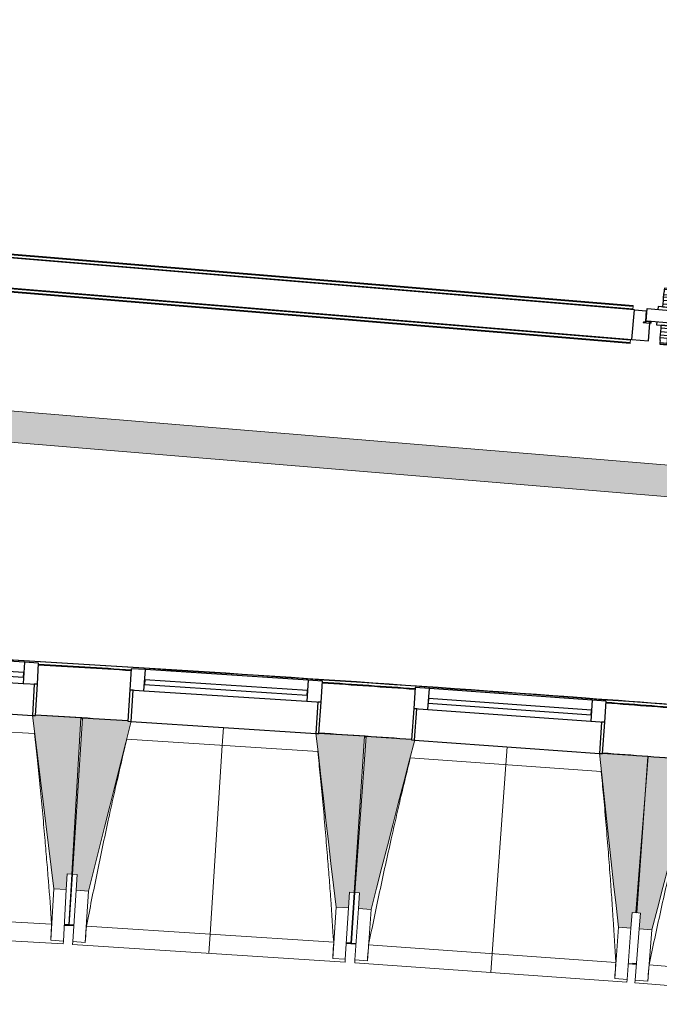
# Model space of a CAD drawing. Header units: millimetres. Extents: x -2845 to 74565, y -36590 to 13748.
# Tile 17 of 37: x 39718 to 41756, y -21681 to -18543. Entities that reach past the tile are written whole.
import ezdxf

# ---------------------------------------------------------------- set-up
doc = ezdxf.new("R2010")
doc.units = ezdxf.units.MM
for name, color, linetype, lineweight in [('A-DETL-GENF', 7, 'Continuous', 18), ('A-DOOR', 7, 'Continuous', 25), ('A-FLOR', 7, 'Continuous', 25), ('A-FLOR-HRAL', 7, 'Continuous', 18), ('A-GENM', 7, 'Continuous', 18), ('A-GLAZ', 7, 'Continuous', 25), ('A-WALL', 7, 'Continuous', 25), ('CHEMIN DE CABLE ELE', 7, 'Continuous', 18), ('I-WALL', 7, 'Continuous', 25), ('Q-SPCQ', 7, 'Continuous', 18), ('S-BEAM', 7, 'Continuous', 18)]:
    doc.layers.add(name, color=color, linetype=linetype, lineweight=lineweight)

# ---------------------------------------------------------------- blocks, each defined once
blk = doc.blocks.new('20_MUR PREFA_01 - MODULE_01 B-3165811-2021_015_1111_DCE_1_50_N0 FINI_CFO_CDC')
at = {"layer": 'A-GENM'}
for p, q in [((0, 722.1), (0, 661.4)), ((0, 661.4), (0, 58.5)), ((0, 0.7), (0, 58.5))]:
    blk.add_line(p, q, dxfattribs=at)
blk = doc.blocks.new('B02_DC_STR_rvt-1-2021_015_1111_DCE_1_50_N0 FINI_CFO_CDC')
at = {"layer": 'S-BEAM', "lineweight": 5, "true_color": 0x787878}
for points in [[(-13302.6, -21315.2), (-13299.7, -21265.3), (-13284.7, -21266.1), (-13255.9, -20768.2), (-13400.6, -20759.8), (-13400.6, -20760.5), (-13410.5, -20760.5), (-13342.5, -21312.9), (-13319, -21314.2)], [(-13231.5, -21319.7), (-13096.4, -20779.2), (-13106.3, -20778.5), (-13106.3, -20777.8), (-13250.9, -20768.5), (-13283.1, -21266.2), (-13268.2, -21267.2), (-13271.4, -21317.1), (-13268.2, -21317.3)], [(-12403.2, -21373.3), (-12400, -21323.4), (-12385, -21324.4), (-12352.8, -20826.6), (-12497.4, -20817.3), (-12497.4, -20818), (-12507.4, -20817.3), (-12443.1, -21370.7), (-12430.2, -21371.6)], [(-12331.4, -21378.4), (-12192.6, -20838.8), (-12202.6, -20838.1), (-12202.6, -20837.4), (-12347, -20827.1), (-12382.7, -21324.6), (-12367.8, -21325.6), (-12371.3, -21375.5), (-12331.4, -21378.4)], [(-11503.6, -21437.7), (-11500, -21387.9), (-11485, -21388.9), (-11449.3, -20891.4), (-11593.9, -20881.1), (-11593.9, -20881.7), (-11603.9, -20881), (-11543.5, -21434.9), (-11541.4, -21435)], [(-11437, -21442.9), (-11294.4, -20904.3), (-11304.4, -20903.5), (-11304.4, -20902.8), (-11448.8, -20891.5), (-11487.9, -21388.7), (-11472.9, -21389.9), (-11476.9, -21439.8), (-11442.6, -21442.4)]]:
    blk.add_hatch(color=8, dxfattribs=at).paths.add_polyline_path(points)
at = {"layer": 'A-FLOR'}
for p, q in [((-13309.1, -21428), (-13278.7, -21429.9)), ((-13294.1, -21428), (-13309, -21427.1)), ((-13278.6, -21429), (-13293.6, -21428)), ((-12395.5, -21486.2), (-12410.5, -21485.2)), ((-12379.4, -21488.2), (-12410.5, -21486)), ((-12410.5, -21486), (-12379.4, -21488.2)), ((-11511.6, -21550.3), (-11485.7, -21552.3)), ((-11485.7, -21551.5), (-11498.3, -21550.5))]:
    blk.add_line(p, q, dxfattribs=at)
at = {"layer": 'S-BEAM'}
for p, q in [((-13255.9, -20768.2), (-13400.7, -20759.8)), ((-13284.7, -21266.1), (-13255.9, -20768.2)), ((-13250.9, -20768.5), (-13283.1, -21266.2)), ((-13106.3, -20777.9), (-13250.9, -20768.5)), ((-13403.8, -20818.2), (-14013.3, -20783)), ((-12352.8, -20826.6), (-12497.4, -20817.3)), ((-12385, -21324.4), (-12352.8, -20826.6)), ((-12347, -20827.1), (-12382.7, -21324.6)), ((-12202.5, -20837.4), (-12347, -20827.1)), ((-12501, -20875.6), (-13110.2, -20836.2)), ((-11449.3, -20891.4), (-11593.9, -20881.1)), ((-11448.8, -20891.5), (-11487.9, -21388.7)), ((-11485, -21388.9), (-11449.3, -20891.4)), ((-11304.3, -20902.8), (-11448.8, -20891.5)), ((-11597.9, -20939.4), (-12206.8, -20895.7)), ((-13302.6, -21315.2), (-13299.7, -21265.3)), ((-13299.7, -21265.3), (-13284.7, -21266.1)), ((-13284.7, -21266.1), (-13294.1, -21428)), ((-13293.6, -21428), (-13283.1, -21266.2)), ((-13283.1, -21266.2), (-13268.2, -21267.2)), ((-13268.2, -21267.2), (-13271.4, -21317.1)), ((-13342.5, -21312.9), (-13352, -21476.8)), ((-13342.5, -21312.9), (-13302.6, -21315.2)), ((-13302.6, -21315.2), (-13312, -21479.1)), ((-13282, -21481), (-13271.4, -21317.1)), ((-13271.4, -21317.1), (-13231.5, -21319.7)), ((-13242.1, -21483.6), (-13231.5, -21319.7)), ((-12403.2, -21373.3), (-12400, -21323.4)), ((-12400, -21323.4), (-12385, -21324.4)), ((-12385, -21324.4), (-12395.5, -21486.2)), ((-12394.3, -21486.3), (-12382.7, -21324.6)), ((-12382.7, -21324.6), (-12367.8, -21325.6)), ((-12367.8, -21325.6), (-12371.3, -21375.5)), ((-14137.4, -21379.8), (-13349.2, -21425.3)), ((-12443.1, -21370.7), (-12453.7, -21534.6)), ((-12443.1, -21370.7), (-12403.2, -21373.3)), ((-12403.2, -21373.3), (-12413.8, -21537.2)), ((-12383.1, -21539.3), (-12371.3, -21375.5)), ((-12371.3, -21375.5), (-12331.4, -21378.4)), ((-12343.2, -21542.2), (-12331.4, -21378.4)), ((-11503.6, -21437.7), (-11500, -21387.9)), ((-11500, -21387.9), (-11485, -21388.9)), ((-11487.9, -21388.7), (-11472.9, -21389.9)), ((-11472.9, -21389.9), (-11476.9, -21439.8)), ((-14181.1, -21438), (-13312.6, -21488.1)), ((-13309.2, -21429.2), (-13294.2, -21430.1)), ((-13294.1, -21429), (-13294.2, -21430.1)), ((-13293.7, -21430.1), (-13293.7, -21429)), ((-13293.7, -21430.1), (-13278.8, -21431.1)), ((-13238.5, -21432.1), (-12450.6, -21483.1)), ((-11543.5, -21434.9), (-11555.2, -21598.7)), ((-11543.5, -21434.9), (-11503.6, -21437.7)), ((-11503.6, -21437.7), (-11515.3, -21601.5)), ((-11489.8, -21603.5), (-11476.9, -21439.8)), ((-11476.9, -21439.8), (-11437, -21442.9)), ((-11449.9, -21606.6), (-11437, -21442.9)), ((-13352, -21476.8), (-13352, -21476.5)), ((-13312, -21479.1), (-13352, -21476.8)), ((-13312, -21479.1), (-13312.6, -21488.1)), ((-13282.6, -21490), (-13282, -21481)), ((-13282.6, -21490), (-12414.4, -21546.2)), ((-13242.1, -21483.6), (-13282, -21481)), ((-13242, -21483.3), (-13242.1, -21483.6)), ((-12410.6, -21487.3), (-12395.6, -21488.3)), ((-12395.5, -21487.1), (-12395.6, -21488.3)), ((-12394.5, -21488.4), (-12394.4, -21487.2)), ((-12394.5, -21488.4), (-12379.5, -21489.4)), ((-12339.3, -21490.7), (-11551.8, -21547.2)), ((-12453.7, -21534.6), (-12453.8, -21534.3)), ((-12413.8, -21537.2), (-12453.7, -21534.6)), ((-12413.8, -21537.2), (-12414.4, -21546.2)), ((-12383.7, -21548.3), (-12383.1, -21539.3)), ((-12383.7, -21548.3), (-11516, -21610.6)), ((-12343.2, -21542.2), (-12383.1, -21539.3)), ((-12343.1, -21541.9), (-12343.2, -21542.2)), ((-11511.7, -21551.7), (-11498.5, -21552.6)), ((-11498.5, -21552.6), (-11485.8, -21553.6)), ((-11445.6, -21555.2), (-10658.5, -21617.1)), ((-11555.2, -21598.7), (-11555.2, -21598.4)), ((-11515.3, -21601.5), (-11555.2, -21598.7)), ((-11515.3, -21601.5), (-11516, -21610.6)), ((-11490.5, -21612.5), (-11489.8, -21603.5)), ((-11490.5, -21612.5), (-10623.1, -21680.7)), ((-11449.9, -21606.6), (-11489.8, -21603.5)), ((-11449.8, -21606.3), (-11449.9, -21606.6))]:
    blk.add_line(p, q, dxfattribs=at)
at = {"layer": 'S-BEAM', "flags": 128}
for points in [[(-13410.7, -20759.2), (-13402.1, -20828.4), (-13393.6, -20897.6), (-13385.1, -20966.8), (-13376.6, -21036), (-13368.1, -21105.3), (-13359.5, -21174.5), (-13351, -21243.7), (-13342.5, -21312.9)], [(-13231.5, -21319.7), (-13214.6, -21252), (-13197.7, -21184.4), (-13180.8, -21116.7), (-13163.9, -21049.1), (-13146.9, -20981.5), (-13130, -20913.8), (-13113.1, -20846.2), (-13096.2, -20778.5)], [(-12507.5, -20816.6), (-12499.4, -20885.9), (-12491.4, -20955.2), (-12483.3, -21024.4), (-12475.3, -21093.7), (-12467.3, -21162.9), (-12459.2, -21232.2), (-12451.2, -21301.5), (-12443.1, -21370.7)], [(-12331.4, -21378.4), (-12314.1, -21310.8), (-12296.7, -21243.3), (-12279.3, -21175.8), (-12261.9, -21108.3), (-12244.6, -21040.7), (-12227.2, -20973.2), (-12209.8, -20905.7), (-12192.4, -20838.1)], [(-11603.9, -20880.3), (-11596.4, -20949.7), (-11588.8, -21019), (-11581.3, -21088.3), (-11573.7, -21157.6), (-11566.1, -21226.9), (-11558.6, -21296.3), (-11551, -21365.6), (-11543.5, -21434.9)], [(-11437, -21442.9), (-11419.2, -21375.5), (-11401.3, -21308.1), (-11383.5, -21240.7), (-11365.6, -21173.3), (-11347.8, -21105.9), (-11329.9, -21038.4), (-11312.1, -20971), (-11294.3, -20903.6)], [(-13352, -21476.5), (-13351.4, -21466.3), (-13350.9, -21456), (-13350.3, -21445.8), (-13349.8, -21435.5), (-13349.2, -21425.3)], [(-13238.5, -21432.1), (-13239.2, -21442.3), (-13239.9, -21452.6), (-13240.6, -21462.8), (-13241.3, -21473.1), (-13242, -21483.3)], [(-12453.8, -21534.3), (-12453.1, -21524.1), (-12452.5, -21513.9), (-12451.9, -21503.6), (-12451.3, -21493.4), (-12450.6, -21483.1)], [(-12339.3, -21490.7), (-12340, -21501), (-12340.8, -21511.2), (-12341.6, -21521.4), (-12342.4, -21531.7), (-12343.1, -21541.9)], [(-11555.2, -21598.4), (-11554.5, -21588.2), (-11553.8, -21577.9), (-11553.1, -21567.7), (-11552.4, -21557.5), (-11551.8, -21547.2)], [(-11445.6, -21555.2), (-11446.4, -21565.4), (-11447.3, -21575.6), (-11448.1, -21585.9), (-11449, -21596.1), (-11449.8, -21606.3)]]:
    blk.add_lwpolyline(points, dxfattribs=at)
at = {"layer": 'S-BEAM'}
for points, knots in [([(-13349.2, -21425.3), (-13352.5, -21379.5), (-13357.6, -21310.7), (-13365.1, -21219.1), (-13371.4, -21144.6), (-13378.6, -21064.5), (-13386.9, -20978.6), (-13395.3, -20896.5), (-13401.2, -20843), (-13403.9, -20818.2)], [0, 0, 0, 0, 0.2222222, 0.3333333, 0.4444444, 0.5833333, 0.7222222, 0.8611111, 0.9816328, 0.9816328, 0.9816328, 0.9816328]), ([(-13110.1, -20836.2), (-13119.9, -20877.3), (-13134.7, -20940.9), (-13154.1, -21027), (-13170.2, -21100), (-13187, -21178.7), (-13210.5, -21291.3), (-13227.5, -21375.7), (-13238.5, -21432.1)], [0.0183454, 0.0183454, 0.0183454, 0.0183454, 0.2222222, 0.3333333, 0.4444444, 0.5833333, 0.7222222, 1, 1, 1, 1]), ([(-12450.6, -21483.1), (-12453.6, -21437.2), (-12458.3, -21368.5), (-12465, -21276.8), (-12470.9, -21202.3), (-12477.6, -21122.1), (-12485.2, -21036.2), (-12493.1, -20954), (-12498.5, -20900.5), (-12501.1, -20875.6)], [0, 0, 0, 0, 0.2222222, 0.3333333, 0.4444444, 0.5833333, 0.7222222, 0.8611111, 0.9816328, 0.9816328, 0.9816328, 0.9816328]), ([(-12206.7, -20895.7), (-12216.8, -20936.8), (-12232, -21000.2), (-12252, -21086.3), (-12268.6, -21159.1), (-12286, -21237.7), (-12310.3, -21350.1), (-12327.8, -21434.4), (-12339.3, -21490.7)], [0.0183454, 0.0183454, 0.0183454, 0.0183454, 0.2222222, 0.3333333, 0.4444444, 0.5833333, 0.7222222, 1, 1, 1, 1]), ([(-11551.8, -21547.2), (-11554.4, -21501.3), (-11558.6, -21432.5), (-11564.7, -21340.8), (-11570, -21266.3), (-11576.2, -21186), (-11583.2, -21100), (-11590.5, -21017.8), (-11595.6, -20964.3), (-11598, -20939.4)], [0, 0, 0, 0, 0.2222222, 0.3333333, 0.4444444, 0.5833333, 0.7222222, 0.8611111, 0.9816328, 0.9816328, 0.9816328, 0.9816328]), ([(-11308.9, -20961.1), (-11319.3, -21002.1), (-11335, -21065.4), (-11355.6, -21151.3), (-11372.6, -21224.1), (-11390.6, -21302.6), (-11415.7, -21414.8), (-11433.8, -21499), (-11445.6, -21555.2)], [0.0183454, 0.0183454, 0.0183454, 0.0183454, 0.2222222, 0.3333333, 0.4444444, 0.5833333, 0.7222222, 1, 1, 1, 1])]:
    blk.add_open_spline(points, degree=3, knots=knots, dxfattribs=at)
at = {"layer": 'S-BEAM', "color": 5, "lineweight": 25, "true_color": 0x0000ff}
for p, rotation in [((-12801.8, -20797.6), 176.2953526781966), ((-11898.2, -20859.2), 175.8980836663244)]:
    blk.add_blockref('20_MUR PREFA_01 - MODULE_01 B-3165811-2021_015_1111_DCE_1_50_N0 FINI_CFO_CDC', p, dxfattribs=dict(at, rotation=rotation))
blk = doc.blocks.new('PRT_SIMPLE_HUI_58x68x48 - PRT_BOIS_1V_930x2040x40-552385-2021_015_1111_DCE_1_50_N0 FINI_CFO_CDC')
at = {"layer": 'A-DETL-GENF', "lineweight": 25}
h = blk.add_hatch(color=256, dxfattribs=at)
h.paths.add_polyline_path([(-483.8, 9.7), (-483.8, 12.8), (-496.2, 14.5), (-500.5, 14.1), (-500.4, 13.2), (-495.9, 13.2), (-485.1, 11.7), (-484.4, 10.7)])
h.paths.add_polyline_path([(-488.5, 8), (-483.8, 9.7), (-485.1, 10.6), (-488.7, 9.3), (-505.2, 9.3), (-505.2, 10.2), (-502, 10.5), (-502, 11.5), (-508.5, 11.5), (-508.5, 8), (-488.6, 8)])
h = blk.add_hatch(color=256, dxfattribs=at)
h.paths.add_polyline_path([(413.8, 9.7), (415.1, 11.7), (426.1, 13.2), (430.5, 13.6), (430.5, 14.5), (425.9, 14.5), (413.8, 12.8), (413.8, 10.5)])
h.paths.add_polyline_path([(438.5, 8), (438.5, 11.5), (432, 11.5), (432.1, 10.2), (435.2, 10.2), (435.2, 9.3), (418.4, 9.4), (415.1, 10.6), (413.8, 9.7), (419.6, 8), (435.4, 8)])
at = {"layer": 'A-DETL-GENF'}
for p, q in [((-508.5, 11.5), (-502, 11.5)), ((-508.5, 8), (-508.5, 11.5)), ((-488.5, 8), (-508.5, 8)), ((-505.2, 10.2), (-505.2, 9.3)), ((-502, 10.2), (-505.2, 10.2)), ((-505.2, 9.3), (-488.7, 9.3)), ((-502, 11.5), (-502, 10.2)), ((-500.5, 14.5), (-496, 14.5)), ((-500.5, 13.2), (-500.5, 14.5)), ((-496.1, 13.2), (-500.5, 13.2)), ((-485.1, 11.7), (-496.1, 13.2)), ((-496, 14.5), (-483.8, 12.8)), ((-488.7, 9.3), (-485.1, 10.6)), ((-483.8, 9.7), (-488.5, 8)), ((-485.1, 10.6), (-485.1, 11.7)), ((-483.8, 12.8), (-483.8, 9.7)), ((413.8, 12.8), (426, 14.5)), ((413.8, 9.7), (413.8, 12.8)), ((418.5, 8), (413.8, 9.7)), ((426.1, 13.2), (415.1, 11.7)), ((415.1, 11.7), (415.1, 10.6)), ((415.1, 10.6), (418.7, 9.3)), ((438.5, 8), (418.5, 8)), ((418.7, 9.3), (435.2, 9.3)), ((426, 14.5), (430.5, 14.5)), ((430.5, 13.2), (426.1, 13.2)), ((430.5, 14.5), (430.5, 13.2)), ((432, 11.5), (438.5, 11.5)), ((432, 10.2), (432, 11.5)), ((435.2, 10.2), (432, 10.2)), ((435.2, 9.3), (435.2, 10.2)), ((438.5, 11.5), (438.5, 8))]:
    blk.add_line(p, q, dxfattribs=at)
at = {"layer": 'A-DOOR'}
for p, q in [((417, 54.5), (417, 977.5)), ((-427.1, 124), (-450.6, 124)), ((-450.6, 124), (-450.6, 123.5)), ((-450.6, 123.5), (-450.6, 119.4)), ((-427.1, 123.5), (-450.6, 123.5)), ((-450.6, 119.4), (-450.6, 112.3)), ((-427.1, 119.4), (-450.6, 119.4)), ((-450.6, 103), (-450.6, 112.3)), ((-450.6, 94.6), (-450.6, 103)), ((-427.1, 103), (-450.6, 103)), ((-450.6, 84.2), (-450.6, 94.6)), ((-427.1, 94.6), (-450.6, 94.6)), ((-319.6, 124), (-427.1, 124)), ((-427.1, 124), (-427.1, 123.5)), ((-427.1, 123.5), (-427.1, 124)), ((-427.1, 123.5), (-427.1, 119.4)), ((-319.6, 123.5), (-427.1, 123.5)), ((-427.1, 119.4), (-427.1, 123.5)), ((-427.1, 119.4), (-427.1, 112.3)), ((-319.6, 119.4), (-427.1, 119.4)), ((-427.1, 112.3), (-427.1, 119.4)), ((-427.1, 103), (-427.1, 112.3)), ((-427.1, 112.3), (-427.1, 103)), ((-427.1, 101.8), (-427.1, 103)), ((-319.6, 103), (-427.1, 103)), ((-427.1, 103), (-427.1, 94.6)), ((-427.1, 101.8), (-319.6, 101.8)), ((-427.1, 94.6), (-427.1, 84.2)), ((-319.6, 123.5), (-319.6, 124)), ((-319.6, 119.4), (-319.6, 123.5)), ((-319.6, 112.3), (-319.6, 119.4)), ((-319.6, 112.3), (-319.6, 103)), ((-319.6, 103), (-319.6, 101.8)), ((-465.6, 63.5), (-465.6, 54.5)), ((-413.4, 63.5), (-465.6, 63.5)), ((-450.6, 73.4), (-450.6, 84.2)), ((-427.1, 84.2), (-450.6, 84.2)), ((-450.6, 65), (-450.6, 73.4)), ((-450.6, 73.4), (-427.1, 73.4)), ((-450.6, 65), (-450.6, 64)), ((-450.6, 64), (-427.1, 64)), ((-427.1, 84.2), (-427.1, 73.4)), ((-427.1, 73.4), (-427.1, 65)), ((-427.1, 64), (-427.1, 65)), ((-413.4, 54.5), (-413.4, 63.5)), ((-499.5, 54.5), (430.5, 54.5)), ((-499.5, 14.5), (-499.5, 54.5)), ((430.5, 54.5), (430.5, 14.5)), ((426, 14.5), (-496, 14.5)), ((-465.6, 14.5), (-465.6, 5.5)), ((-465.6, 5.5), (-413.4, 5.5)), ((-427.1, 5), (-450.6, 5)), ((-450.6, 5), (-450.6, 4)), ((-450.6, -4.4), (-450.6, 4)), ((-427.1, 4), (-427.1, 5)), ((-427.1, 4), (-427.1, -4.4)), ((-413.4, 5.5), (-413.4, 14.5)), ((-450.6, -15.2), (-450.6, -4.4)), ((-427.1, -4.4), (-450.6, -4.4)), ((-450.6, -25.6), (-450.6, -15.2)), ((-450.6, -15.2), (-427.1, -15.2)), ((-450.6, -34), (-450.6, -25.6)), ((-450.6, -25.6), (-427.1, -25.6)), ((-427.1, -4.4), (-427.1, -15.2)), ((-427.1, -15.2), (-427.1, -25.6)), ((-427.1, -25.6), (-427.1, -34)), ((-450.6, -43.3), (-450.6, -34)), ((-450.6, -34), (-427.1, -34)), ((-450.6, -43.3), (-450.6, -50.4)), ((-450.6, -50.4), (-450.6, -54.5)), ((-450.6, -50.4), (-427.1, -50.4)), ((-450.6, -54.5), (-450.6, -55)), ((-450.6, -54.5), (-427.1, -54.5)), ((-450.6, -55), (-427.1, -55)), ((-427.1, -34), (-427.1, -32.8)), ((-319.6, -32.8), (-427.1, -32.8)), ((-427.1, -43.3), (-427.1, -34)), ((-427.1, -34), (-319.6, -34)), ((-427.1, -34), (-427.1, -43.3)), ((-427.1, -43.3), (-427.1, -50.4)), ((-427.1, -50.4), (-427.1, -43.3)), ((-427.1, -50.4), (-427.1, -54.5)), ((-427.1, -50.4), (-319.6, -50.4)), ((-427.1, -54.5), (-427.1, -50.4)), ((-427.1, -54.5), (-427.1, -55)), ((-427.1, -54.5), (-319.6, -54.5)), ((-427.1, -55), (-427.1, -54.5)), ((-427.1, -55), (-319.6, -55)), ((-319.6, -32.8), (-319.6, -34)), ((-319.6, -34), (-319.6, -43.3)), ((-319.6, -50.4), (-319.6, -43.3)), ((-319.6, -54.5), (-319.6, -50.4)), ((-319.6, -55), (-319.6, -54.5))]:
    blk.add_line(p, q, dxfattribs=at)
for radius, start, end in [(9.12, 155.8208, 180), (9.12, 180, 204.1792), (7.5, 360, 180), (7.5, 120, 180), (7.5, 180, 360), (7.5, 195, 225), (9.12, 111.9887, 120), (7.5, 0, 90), (7.5, 330, 0), (9.12, 339.3035, 0), (9.12, 240, 247.9288), (7.5, 242.4011, 300), (9.12, 291.9887, 300)]:
    blk.add_arc((429, 65.5), radius, start, end, dxfattribs=at)
at = {"layer": 'Q-SPCQ'}
for p, q in [((430.5, 54.5), (403.5, 54.5)), ((430.5, 40.5), (430.5, 54.5))]:
    blk.add_line(p, q, dxfattribs=at)
blk = doc.blocks.new('XXX_VIDE FENETRE - 590-389517-2021_015_1111_DCE_1_50_N0 FINI_CFO_CDC')
at = {"layer": 'A-GLAZ'}
for p, q in [((-305.1, 0), (-305.1, -100)), ((-295.1, 0), (-305.1, 0)), ((295.1, 0), (-295.1, 0)), ((-295.1, -100), (-295.1, 0)), ((305.1, 0), (295.1, 0)), ((295.1, 0), (295.1, -100)), ((305.1, -100), (305.1, 0)), ((-305.1, -100), (-295.1, -100)), ((-260.1, -100), (-305.1, -100)), ((-305.1, -100), (-305.1, -167.5)), ((-260.1, -167.5), (-260.1, -100)), ((260.1, -100), (-260.1, -100)), ((260.1, -100), (260.1, -167.5)), ((305.1, -100), (260.1, -100)), ((295.1, -100), (305.1, -100)), ((305.1, -167.5), (305.1, -100)), ((-305.1, -167.5), (-260.1, -167.5)), ((-260.1, -167.5), (260.1, -167.5)), ((260.1, -167.5), (305.1, -167.5))]:
    blk.add_line(p, q, dxfattribs=at)
at = {"layer": 'A-GLAZ', "color": 173, "true_color": 0x5c63b1}
for p, q in [((260.1, -120), (-260.1, -120)), ((-260.1, -120), (-260.1, -135)), ((260.1, -135), (260.1, -120)), ((-260.1, -135), (260.1, -135))]:
    blk.add_line(p, q, dxfattribs=at)
blk = doc.blocks.new('Garde-corps - Garde-corps-505703-2021_015_1111_DCE_1_50_N0 FINI_CFO_CDC')
at = {"layer": 'A-FLOR-HRAL'}
for p, q in [((-11497, -19464.1), (-14693, -19199)), ((-11496.4, -19457), (-14685.3, -19192.5)), ((-11496.3, -19455.2), (-14683.5, -19190.9)), ((-11496.1, -19453.6), (-14681.7, -19189.4)), ((-11497.2, -19467), (-11497, -19464.1)), ((-11496.4, -19457), (-11497, -19464.1)), ((-11496.3, -19455.2), (-11496.4, -19457)), ((-11496.3, -19455.2), (-11496.1, -19453.6))]:
    blk.add_line(p, q, dxfattribs=at)
blk = doc.blocks.new('Garde-corps - Garde-corps-507164-2021_015_1111_DCE_1_50_N0 FINI_CFO_CDC')
at = {"layer": 'A-FLOR-HRAL'}
for p, q in [((-14903.8, -19430.4), (-14891.6, -19283.8)), ((-14896.7, -19430.9), (-14885.1, -19291.5)), ((-14894.9, -19431.1), (-14883.5, -19293.4)), ((-14893.3, -19431.2), (-14882, -19295.2)), ((-14891.6, -19283.8), (-11505.3, -19564.7)), ((-14885.1, -19291.5), (-14891.6, -19283.8)), ((-14885.1, -19291.5), (-11505.9, -19571.8)), ((-14883.5, -19293.4), (-11506.1, -19573.5)), ((-14882, -19295.2), (-11506.2, -19575.2)), ((-14906.8, -19430.1), (-14903.8, -19430.4)), ((-14896.7, -19430.9), (-14903.8, -19430.4)), ((-14894.9, -19431.1), (-14896.7, -19430.9)), ((-14894.9, -19431.1), (-14893.3, -19431.2)), ((-11506.2, -19575.2), (-11506.1, -19573.5)), ((-11505.9, -19571.8), (-11506.1, -19573.5)), ((-11505.3, -19564.7), (-11505.9, -19571.8)), ((-11505.3, -19564.7), (-11505.1, -19561.7))]:
    blk.add_line(p, q, dxfattribs=at)
for points, knots in [([(-14891.6, -19283.8), (-14891.6, -19283.8), (-14891.7, -19283.8), (-14891.8, -19283.6), (-14892, -19283.4), (-14892.2, -19283.2), (-14892.3, -19283), (-14892.5, -19282.9), (-14892.7, -19282.6), (-14892.9, -19282.3), (-14893.2, -19282), (-14893.4, -19281.8), (-14893.8, -19281.3), (-14894.1, -19280.9), (-14894.4, -19280.6)], [0, 0, 0, 0, 0.166667, 0.25, 0.333333, 0.416667, 0.458333, 0.5, 0.583333, 0.666667, 0.708333, 0.75, 0.833333, 1, 1, 1, 1]), ([(-14882, -19295.2), (-14882, -19295.2), (-14882.1, -19295.2), (-14882.2, -19295), (-14882.3, -19294.9), (-14882.4, -19294.7), (-14882.6, -19294.5), (-14882.7, -19294.4), (-14882.8, -19294.2), (-14882.9, -19294.1), (-14883, -19294), (-14883.2, -19293.9), (-14883.3, -19293.7), (-14883.4, -19293.6), (-14883.5, -19293.5), (-14883.5, -19293.4)], [0.1, 0.1, 0.1, 0.1, 0.2, 0.3, 0.4, 0.475, 0.55, 0.6, 0.65, 0.7, 0.75, 0.8, 0.85, 0.9, 1, 1, 1, 1])]:
    blk.add_open_spline(points, degree=3, knots=knots, dxfattribs=at)
blk = doc.blocks.new('Garde-corps - Garde-corps-508221-2021_015_1111_DCE_1_50_N0 FINI_CFO_CDC')
at = {"layer": 'A-FLOR-HRAL'}
blk.add_line((-11517.4, -20725.9), (-11537.5, -20724.4), dxfattribs=at)
for radius, start, end in [(130446.8, 85.301593, 87.259515), (130448.6, 85.791063, 87.258723), (130439.7, 86.427964, 86.557968), (130439.7, 86.029611, 86.159933), (130448.6, 85.301593, 85.790698), (130439.7, 85.633537, 85.761579)]:
    blk.add_arc((-21222.6, -150801), radius, start, end, dxfattribs=at)
blk = doc.blocks.new('B02_ARC_rvt-1-2021_015_1111_DCE_1_50_N0 FINI_CFO_CDC')
at = {"layer": 'A-FLOR'}
for p, q in [((-11492.6, -19467.4), (-11454.4, -19470.6)), ((-11454.4, -19470.6), (-11457.1, -19503.5)), ((-11457.1, -19503.5), (-11455.6, -19503.6)), ((-11447.3, -19566.5), (-11442.7, -19510.7)), ((-11442.6, -19509.3), (-11442.4, -19507.3)), ((-11442.3, -19506), (-11442.2, -19504.7)), ((-11500.5, -19562.1), (-11447.3, -19566.5)), ((-13256.1, -20770.3), (-13251, -20770.6)), ((-12352.9, -20828.5), (-12347.2, -20828.8))]:
    blk.add_line(p, q, dxfattribs=at)
at = {"layer": 'A-WALL'}
for p, q in [((-11492.6, -19467.4), (-14696.3, -19201.7)), ((-14894.4, -19280.6), (-11500.5, -19562.1)), ((-11500.5, -19562.1), (-11492.6, -19467.4))]:
    blk.add_line(p, q, dxfattribs=at)
at = {"layer": 'I-WALL'}
for radius, start, end in [(130436.7, 86.427967, 86.557965), (130436.7, 86.029614, 86.15993), (130436.7, 85.63354, 85.761576), (130276.7, 86.42813, 86.557799), (130276.7, 86.029775, 86.159763), (130276.7, 85.633703, 85.761409)]:
    blk.add_arc((-21222.6, -150801), radius, start, end, dxfattribs=at)
at = {"layer": 'A-DOOR', "lineweight": 18, "rotation": 355.258613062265}
blk.add_blockref('PRT_SIMPLE_HUI_58x68x48 - PRT_BOIS_1V_930x2040x40-552385-2021_015_1111_DCE_1_50_N0 FINI_CFO_CDC', (-10958, -19559.4), dxfattribs=at)
at = {"layer": 'A-FLOR-HRAL', "lineweight": 18}
for name in ['Garde-corps - Garde-corps-505703-2021_015_1111_DCE_1_50_N0 FINI_CFO_CDC', 'Garde-corps - Garde-corps-507164-2021_015_1111_DCE_1_50_N0 FINI_CFO_CDC', 'Garde-corps - Garde-corps-508221-2021_015_1111_DCE_1_50_N0 FINI_CFO_CDC']:
    blk.add_blockref(name, (0, 0), dxfattribs=at)
at = {"layer": 'A-GLAZ', "lineweight": 18}
for p, rotation in [((-13705.2, -20742.9), 176.6926216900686), ((-12801.9, -20798.2), 176.2953526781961), ((-11898.2, -20859.9), 175.8980836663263)]:
    blk.add_blockref('XXX_VIDE FENETRE - 590-389517-2021_015_1111_DCE_1_50_N0 FINI_CFO_CDC', p, dxfattribs=dict(at, rotation=rotation))
blk = doc.blocks.new('B02_ELE_rvt-1-2021_015_1111_DCE_1_50_N0 FINI_CFO_CDC')
at = {"layer": 'CHEMIN DE CABLE ELE', "lineweight": 5, "true_color": 0x0080ff}
blk.add_hatch(color=150, dxfattribs=at).paths.add_polyline_path([(-9335.1, -20233.4), (-9326.8, -20133.7), (-14727.6, -19685.8), (-14735.9, -19785.4), (-9961.2, -20181.5)])
at = {"layer": 'CHEMIN DE CABLE ELE', "color": 8, "true_color": 0x808080}
for p, q in [((-14727.6, -19685.8), (-9326.8, -20133.7)), ((-14735.9, -19785.4), (-9335.1, -20233.4))]:
    blk.add_line(p, q, dxfattribs=at)

msp = doc.modelspace()

# ---------------------------------------------------------------- block references
at = {"lineweight": 5}
for name in ['B02_DC_STR_rvt-1-2021_015_1111_DCE_1_50_N0 FINI_CFO_CDC', 'B02_ARC_rvt-1-2021_015_1111_DCE_1_50_N0 FINI_CFO_CDC']:
    msp.add_blockref(name, (53169.3, 0), dxfattribs=at)

# ---------------------------------------------------------------- next in the draw order: block references
msp.add_blockref('B02_ELE_rvt-1-2021_015_1111_DCE_1_50_N0 FINI_CFO_CDC', (53169.3, 0), dxfattribs=at)

doc.saveas('drawing.dxf')
